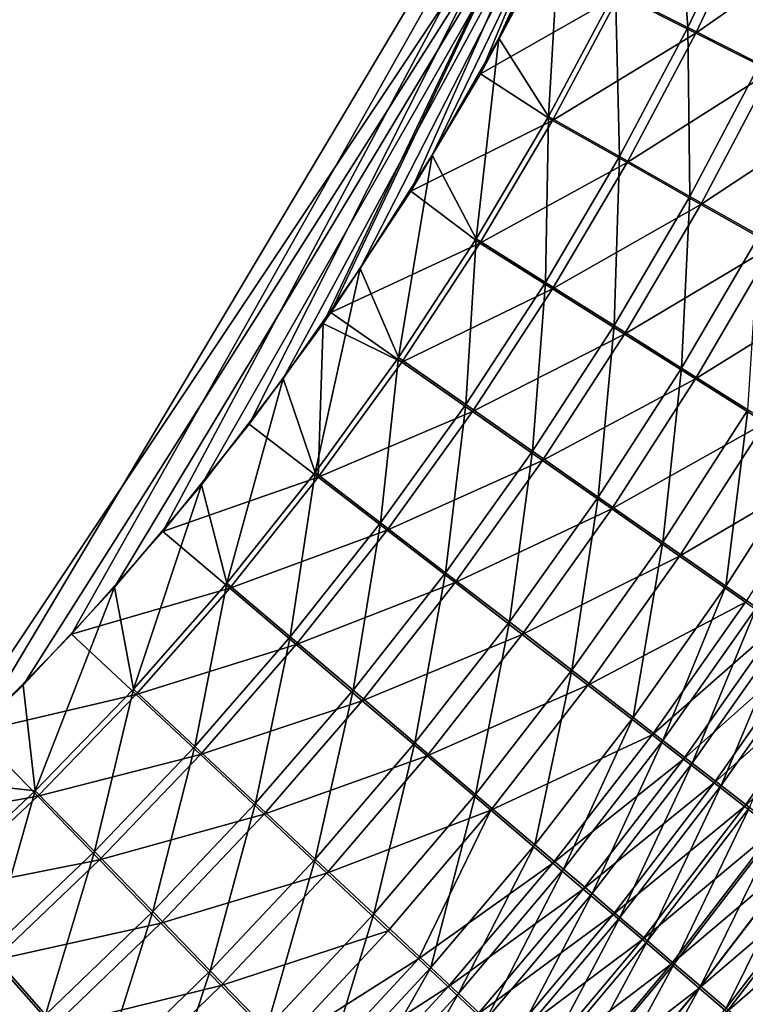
# Model space of a CAD drawing. Header units: metres. Extents: x -900 to 900, y -400 to 400.
# Tile 181 of 253: x 522 to 557, y -201 to -155. Entities that reach past the tile are written whole.
import ezdxf

# ---------------------------------------------------------------- set-up
doc = ezdxf.new("R2010")
doc.units = ezdxf.units.M

msp = doc.modelspace()

# ---------------------------------------------------------------- linework, layer by layer
at = {"layer": 'top'}
for points in [[(553.106445, -138.14418, -490.004761), (63.258526, -33.780186, -500.496002), (518.09021, -190.658234, -490.42038)], [(556.825012, -127.259506, -492.974121), (520.393921, -188.45813, -493.390167), (63.320282, -33.791721, -503.495331)], [(524.940674, -183.805832, -493.330048), (520.393921, -188.45813, -493.390167), (556.825012, -127.259506, -492.974121)], [(529.259338, -178.941071, -493.274384), (524.940674, -183.805832, -493.330048), (556.825012, -127.259506, -492.974121)], [(556.825012, -127.259506, -492.974121), (533.353516, -173.861588, -493.223022), (529.259338, -178.941071, -493.274384)], [(536.854431, -169.092468, -493.180328), (533.353516, -173.861588, -493.223022), (556.825012, -127.259506, -492.974121)], [(537.210266, -168.582886, -493.176056), (536.854431, -169.092468, -493.180328), (556.825012, -127.259506, -492.974121)], [(556.825012, -127.259506, -492.974121), (540.996582, -162.835785, -493.131531), (537.210266, -168.582886, -493.176056)], [(544.293823, -157.267899, -493.094208), (540.996582, -162.835785, -493.131531), (556.825012, -127.259506, -492.974121)], [(547.262329, -151.688629, -493.062073), (544.293823, -157.267899, -493.094208), (556.825012, -127.259506, -492.974121)], [(522.644226, -186.225739, -490.359344), (553.106445, -138.14418, -490.004761), (518.09021, -190.658234, -490.42038)], [(522.644226, -186.225739, -490.359344), (526.977783, -181.583008, -490.302704), (553.106445, -138.14418, -490.004761)], [(526.977783, -181.583008, -490.302704), (531.085754, -176.740479, -490.250458), (553.106445, -138.14418, -490.004761)], [(553.106445, -138.14418, -490.004761), (531.085754, -176.740479, -490.250458), (534.963257, -171.708542, -490.202545)], [(534.963257, -171.708542, -490.202545), (538.605225, -166.497635, -490.158966), (553.106445, -138.14418, -490.004761)], [(538.605225, -166.497635, -490.158966), (542.006714, -161.118149, -490.119659), (553.106445, -138.14418, -490.004761)], [(553.106445, -138.14418, -490.004761), (542.006714, -161.118149, -490.119659), (545.162659, -155.580505, -490.084595)], [(545.162659, -155.580505, -490.084595), (548.068054, -149.895493, -490.053741), (553.106445, -138.14418, -490.004761)], [(553.566162, -147.255356, -489.828522), (550.682861, -153.347855, -489.857574), (554.117615, -155.081833, -489.402283)], [(554.117615, -155.081833, -489.402283), (557.074097, -148.824234, -489.373566), (553.566162, -147.255356, -489.828522)], [(557.459167, -149.062012, -492.340027), (554.48822, -155.343185, -492.368805), (550.881714, -153.52005, -492.846985)], [(557.521423, -156.801529, -488.698975), (557.074097, -148.824234, -489.373566), (554.117615, -155.081833, -489.402283)], [(557.459167, -149.062012, -492.340027), (561.109558, -150.697968, -491.602295), (554.48822, -155.343185, -492.368805)], [(548.068054, -149.895493, -490.053741), (545.162659, -155.580505, -490.084595), (547.523926, -159.297791, -489.890869)], [(548.068054, -149.895493, -490.053741), (547.523926, -159.297791, -489.890869), (550.682861, -153.347855, -489.857574)], [(561.109558, -150.697968, -491.602295), (558.062195, -157.151306, -491.630127), (554.48822, -155.343185, -492.368805)], [(544.293823, -157.267899, -493.094208), (547.262329, -151.688629, -493.062073), (550.881714, -153.52005, -492.846985)], [(550.682861, -153.347855, -489.857574), (547.523926, -159.297791, -489.890869), (550.88147, -161.195419, -489.434326)], [(550.682861, -153.347855, -489.857574), (550.88147, -161.195419, -489.434326), (554.117615, -155.081833, -489.402283)], [(547.711365, -159.484451, -492.880371), (544.293823, -157.267899, -493.094208), (550.881714, -153.52005, -492.846985)], [(550.881714, -153.52005, -492.846985), (554.48822, -155.343185, -492.368805), (547.711365, -159.484451, -492.880371)], [(554.117615, -155.081833, -489.402283), (550.88147, -161.195419, -489.434326), (554.208557, -163.077408, -488.728668)], [(554.208557, -163.077408, -488.728668), (557.521423, -156.801529, -488.698975), (554.117615, -155.081833, -489.402283)], [(545.162659, -155.580505, -490.084595), (542.006714, -161.118149, -490.119659), (544.097229, -165.091232, -489.928375)], [(545.162659, -155.580505, -490.084595), (544.097229, -165.091232, -489.928375), (547.523926, -159.297791, -489.890869)], [(554.48822, -155.343185, -492.368805), (551.236633, -161.47966, -492.400848), (547.711365, -159.484451, -492.880371)], [(554.48822, -155.343185, -492.368805), (558.062195, -157.151306, -491.630127), (551.236633, -161.47966, -492.400848)], [(557.488342, -164.934265, -487.776306), (557.521423, -156.801529, -488.698975), (554.208557, -163.077408, -488.728668)], [(540.996582, -162.835785, -493.131531), (544.293823, -157.267899, -493.094208), (547.711365, -159.484451, -492.880371)], [(558.062195, -157.151306, -491.630127), (554.729858, -163.458435, -491.659668), (551.236633, -161.47966, -492.400848)], [(558.062195, -157.151306, -491.630127), (561.585754, -158.935364, -490.633514), (554.729858, -163.458435, -491.659668)], [(561.585754, -158.935364, -490.633514), (558.173462, -165.410782, -490.659393), (554.729858, -163.458435, -491.659668)], [(547.523926, -159.297791, -489.890869), (544.097229, -165.091232, -489.928375), (547.373291, -167.151505, -489.469696)], [(547.523926, -159.297791, -489.890869), (547.373291, -167.151505, -489.469696), (550.88147, -161.195419, -489.434326)], [(544.272766, -165.291595, -492.917938), (540.996582, -162.835785, -493.131531), (547.711365, -159.484451, -492.880371)], [(547.711365, -159.484451, -492.880371), (551.236633, -161.47966, -492.400848), (544.272766, -165.291595, -492.917938)], [(542.006714, -161.118149, -490.119659), (538.605225, -166.497635, -490.158966), (540.410706, -170.714218, -489.970032)], [(542.006714, -161.118149, -490.119659), (540.410706, -170.714218, -489.970032), (544.097229, -165.091232, -489.928375)], [(550.88147, -161.195419, -489.434326), (547.373291, -167.151505, -489.469696), (550.619202, -169.194733, -488.760132)], [(550.88147, -161.195419, -489.434326), (550.619202, -169.194733, -488.760132), (554.208557, -163.077408, -488.728668)], [(551.236633, -161.47966, -492.400848), (547.712219, -167.457825, -492.436188), (544.272766, -165.291595, -492.917938)], [(551.236633, -161.47966, -492.400848), (554.729858, -163.458435, -491.659668), (547.712219, -167.457825, -492.436188)], [(537.210266, -168.582886, -493.176056), (540.996582, -162.835785, -493.131531), (544.272766, -165.291595, -492.917938)], [(554.208557, -163.077408, -488.728668), (550.619202, -169.194733, -488.760132), (553.818665, -171.210526, -487.802185)], [(553.818665, -171.210526, -487.802185), (557.488342, -164.934265, -487.776306), (554.208557, -163.077408, -488.728668)], [(554.729858, -163.458435, -491.659668), (551.120056, -169.606125, -491.690887), (547.712219, -167.457825, -492.436188)], [(554.729858, -163.458435, -491.659668), (558.173462, -165.410782, -490.659393), (551.120056, -169.606125, -491.690887)], [(556.95575, -173.18895, -486.599091), (557.488342, -164.934265, -487.776306), (553.818665, -171.210526, -487.802185)], [(540.573792, -170.927414, -492.959686), (537.210266, -168.582886, -493.176056), (544.272766, -165.291595, -492.917938)], [(544.097229, -165.091232, -489.928375), (540.410706, -170.714218, -489.970032), (543.600586, -172.936569, -489.50827)], [(544.272766, -165.291595, -492.917938), (547.712219, -167.457825, -492.436188), (540.573792, -170.927414, -492.959686)], [(544.097229, -165.091232, -489.928375), (543.600586, -172.936569, -489.50827), (547.373291, -167.151505, -489.469696)], [(558.173462, -165.410782, -490.659393), (554.479065, -171.725586, -490.684692), (551.120056, -169.606125, -491.690887)], [(558.173462, -165.410782, -490.659393), (561.550659, -167.327148, -489.403351), (554.479065, -171.725586, -490.684692)], [(538.605225, -166.497635, -490.158966), (534.963257, -171.708542, -490.202545), (536.472107, -176.152863, -490.015869)], [(538.605225, -166.497635, -490.158966), (536.472107, -176.152863, -490.015869), (540.410706, -170.714218, -489.970032)], [(547.373291, -167.151505, -489.469696), (543.600586, -172.936569, -489.50827), (546.760803, -175.140396, -488.793304)], [(547.373291, -167.151505, -489.469696), (546.760803, -175.140396, -488.793304), (550.619202, -169.194733, -488.760132)], [(561.550659, -167.327148, -489.403351), (557.772705, -173.805756, -489.42099), (554.479065, -171.725586, -490.684692)], [(547.712219, -167.457825, -492.436188), (543.922607, -173.264053, -492.47467), (540.573792, -170.927414, -492.959686)], [(547.712219, -167.457825, -492.436188), (551.120056, -169.606125, -491.690887), (543.922607, -173.264053, -492.47467)], [(536.854431, -169.092468, -493.180328), (537.210266, -168.582886, -493.176056), (540.573792, -170.927414, -492.959686)], [(536.622437, -176.377823, -493.005585), (533.353516, -173.861588, -493.223022), (536.854431, -169.092468, -493.180328)], [(536.622437, -176.377823, -493.005585), (536.854431, -169.092468, -493.180328), (540.573792, -170.927414, -492.959686)], [(550.619202, -169.194733, -488.760132), (546.760803, -175.140396, -488.793304), (549.875183, -177.314392, -487.827606)], [(550.619202, -169.194733, -488.760132), (549.875183, -177.314392, -487.827606), (553.818665, -171.210526, -487.802185)], [(551.120056, -169.606125, -491.690887), (547.240295, -175.581207, -491.723663), (543.922607, -173.264053, -492.47467)], [(551.120056, -169.606125, -491.690887), (554.479065, -171.725586, -490.684692), (547.240295, -175.581207, -491.723663)], [(540.410706, -170.714218, -489.970032), (536.472107, -176.152863, -490.015869), (539.571106, -178.537125, -489.550049)], [(540.573792, -170.927414, -492.959686), (543.922607, -173.264053, -492.47467), (536.622437, -176.377823, -493.005585)], [(540.410706, -170.714218, -489.970032), (539.571106, -178.537125, -489.550049), (543.600586, -172.936569, -489.50827)], [(553.818665, -171.210526, -487.802185), (549.875183, -177.314392, -487.827606), (552.928223, -179.447769, -486.614502)], [(552.928223, -179.447769, -486.614502), (556.95575, -173.18895, -486.599091), (553.818665, -171.210526, -487.802185)], [(534.963257, -171.708542, -490.202545), (531.085754, -176.740479, -490.250458), (532.289368, -181.393188, -490.065796)], [(534.963257, -171.708542, -490.202545), (532.289368, -181.393188, -490.065796), (536.472107, -176.152863, -490.015869)], [(554.479065, -171.725586, -490.684692), (550.509766, -177.867004, -490.70929), (547.240295, -175.581207, -491.723663)], [(554.479065, -171.725586, -490.684692), (557.772705, -173.805756, -489.42099), (550.509766, -177.867004, -490.70929)], [(543.600586, -172.936569, -489.50827), (539.571106, -178.537125, -489.550049), (542.640747, -180.901321, -488.828064)], [(543.600586, -172.936569, -489.50827), (542.640747, -180.901321, -488.828064), (546.760803, -175.140396, -488.793304)], [(543.922607, -173.264053, -492.47467), (539.875549, -178.884705, -492.516296), (536.622437, -176.377823, -493.005585)], [(543.922607, -173.264053, -492.47467), (547.240295, -175.581207, -491.723663), (539.875549, -178.884705, -492.516296)], [(555.907166, -181.53154, -485.160217), (556.95575, -173.18895, -486.599091), (552.928223, -179.447769, -486.614502)], [(556.95575, -173.18895, -486.599091), (555.907166, -181.53154, -485.160217), (560.017639, -175.121811, -485.156921)], [(529.259338, -178.941071, -493.274384), (533.353516, -173.861588, -493.223022), (536.622437, -176.377823, -493.005585)], [(557.772705, -173.805756, -489.42099), (553.714905, -180.110062, -489.435028), (550.509766, -177.867004, -490.70929)], [(557.772705, -173.805756, -489.42099), (560.987244, -175.837997, -487.906189), (553.714905, -180.110062, -489.435028)], [(546.760803, -175.140396, -488.793304), (542.640747, -180.901321, -488.828064), (545.665222, -183.233185, -487.852417)], [(546.760803, -175.140396, -488.793304), (545.665222, -183.233185, -487.852417), (549.875183, -177.314392, -487.827606)], [(560.017639, -175.121811, -485.156921), (555.907166, -181.53154, -485.160217), (557.365051, -182.5522, -484.344788)], [(547.240295, -175.581207, -491.723663), (543.0979, -181.370483, -491.757843), (539.875549, -178.884705, -492.516296)], [(547.240295, -175.581207, -491.723663), (550.509766, -177.867004, -490.70929), (543.0979, -181.370483, -491.757843)], [(536.472107, -176.152863, -490.015869), (532.289368, -181.393188, -490.065796), (535.292358, -183.939667, -489.594971)], [(536.472107, -176.152863, -490.015869), (535.292358, -183.939667, -489.594971), (539.571106, -178.537125, -489.550049)], [(560.987244, -175.837997, -487.906189), (556.842163, -182.300995, -487.90741), (553.714905, -180.110062, -489.435028)], [(532.426697, -181.628784, -493.055542), (529.259338, -178.941071, -493.274384), (536.622437, -176.377823, -493.005585)], [(536.622437, -176.377823, -493.005585), (539.875549, -178.884705, -492.516296), (532.426697, -181.628784, -493.055542)], [(531.085754, -176.740479, -490.250458), (526.977783, -181.583008, -490.302704), (527.870422, -186.42131, -490.119781)], [(531.085754, -176.740479, -490.250458), (527.870422, -186.42131, -490.119781), (532.289368, -181.393188, -490.065796)], [(549.875183, -177.314392, -487.827606), (545.665222, -183.233185, -487.852417), (548.629211, -185.520981, -486.626495)], [(549.875183, -177.314392, -487.827606), (548.629211, -185.520981, -486.626495), (552.928223, -179.447769, -486.614502)], [(550.509766, -177.867004, -490.70929), (546.272827, -183.82225, -490.733002), (543.0979, -181.370483, -491.757843)], [(550.509766, -177.867004, -490.70929), (553.714905, -180.110062, -489.435028), (546.272827, -183.82225, -490.733002)], [(539.571106, -178.537125, -489.550049), (535.292358, -183.939667, -489.594971), (538.266357, -186.464417, -488.864288)], [(539.571106, -178.537125, -489.550049), (538.266357, -186.464417, -488.864288), (542.640747, -180.901321, -488.828064)], [(524.940674, -183.805832, -493.330048), (529.259338, -178.941071, -493.274384), (532.426697, -181.628784, -493.055542)], [(539.875549, -178.884705, -492.516296), (535.578796, -184.306183, -492.560974), (532.426697, -181.628784, -493.055542)], [(539.875549, -178.884705, -492.516296), (543.0979, -181.370483, -491.757843), (535.578796, -184.306183, -492.560974)], [(552.928223, -179.447769, -486.614502), (548.629211, -185.520981, -486.626495), (551.520264, -187.755005, -485.156647)], [(551.520264, -187.755005, -485.156647), (555.907166, -181.53154, -485.160217), (552.928223, -179.447769, -486.614502)], [(553.714905, -180.110062, -489.435028), (549.384216, -186.227661, -489.44519), (546.272827, -183.82225, -490.733002)], [(553.714905, -180.110062, -489.435028), (556.842163, -182.300995, -487.90741), (549.384216, -186.227661, -489.44519)], [(542.640747, -180.901321, -488.828064), (538.266357, -186.464417, -488.864288), (541.19574, -188.954193, -487.876434)], [(542.640747, -180.901321, -488.828064), (541.19574, -188.954193, -487.876434), (545.665222, -183.233185, -487.852417)], [(532.289368, -181.393188, -490.065796), (527.870422, -186.42131, -490.119781), (530.772095, -189.130692, -489.642944)], [(532.289368, -181.393188, -490.065796), (530.772095, -189.130692, -489.642944), (535.292358, -183.939667, -489.594971)], [(543.0979, -181.370483, -491.757843), (538.7005, -186.960754, -491.793396), (535.578796, -184.306183, -492.560974)], [(543.0979, -181.370483, -491.757843), (546.272827, -183.82225, -490.733002), (538.7005, -186.960754, -491.793396)], [(526.977783, -181.583008, -490.302704), (522.644226, -186.225739, -490.359344), (523.226501, -191.224335, -490.177795)], [(526.977783, -181.583008, -490.302704), (523.226501, -191.224335, -490.177795), (527.870422, -186.42131, -490.119781)], [(527.994629, -186.666229, -493.109589), (524.940674, -183.805832, -493.330048), (532.426697, -181.628784, -493.055542)], [(532.426697, -181.628784, -493.055542), (535.578796, -184.306183, -492.560974), (527.994629, -186.666229, -493.109589)], [(552.934692, -188.848984, -484.332489), (555.907166, -181.53154, -485.160217), (551.520264, -187.755005, -485.156647)], [(555.907166, -181.53154, -485.160217), (552.934692, -188.848984, -484.332489), (557.365051, -182.5522, -484.344788)], [(556.842163, -182.300995, -487.90741), (552.419067, -188.576553, -487.901184), (549.384216, -186.227661, -489.44519)], [(556.842163, -182.300995, -487.90741), (558.372681, -183.374115, -487.050873), (552.419067, -188.576553, -487.901184)], [(557.365051, -182.5522, -484.344788), (552.934692, -188.848984, -484.332489), (554.326477, -189.926071, -483.450012)], [(557.365051, -182.5522, -484.344788), (554.326477, -189.926071, -483.450012), (558.799927, -183.557266, -483.47168)], [(545.665222, -183.233185, -487.852417), (541.19574, -188.954193, -487.876434), (544.065613, -191.396286, -486.634796)], [(545.665222, -183.233185, -487.852417), (544.065613, -191.396286, -486.634796), (548.629211, -185.520981, -486.626495)], [(558.372681, -183.374115, -487.050873), (553.903809, -189.726761, -487.035431), (552.419067, -188.576553, -487.901184)], [(558.372681, -183.374115, -487.050873), (559.878967, -184.430878, -486.133728), (553.903809, -189.726761, -487.035431)], [(558.799927, -183.557266, -483.47168), (554.326477, -189.926071, -483.450012), (555.694031, -190.985123, -482.510132)], [(558.799927, -183.557266, -483.47168), (555.694031, -190.985123, -482.510132), (560.210205, -184.545715, -482.541748)], [(520.393921, -188.45813, -493.390167), (524.940674, -183.805832, -493.330048), (527.994629, -186.666229, -493.109589)], [(535.292358, -183.939667, -489.594971), (530.772095, -189.130692, -489.642944), (533.645081, -191.816605, -488.901947)], [(535.292358, -183.939667, -489.594971), (533.645081, -191.816605, -488.901947), (538.266357, -186.464417, -488.864288)], [(546.272827, -183.82225, -490.733002), (541.775391, -189.578537, -490.755646), (538.7005, -186.960754, -491.793396)], [(546.272827, -183.82225, -490.733002), (549.384216, -186.227661, -489.44519), (541.775391, -189.578537, -490.755646)], [(535.578796, -184.306183, -492.560974), (531.040161, -189.514893, -492.608643), (527.994629, -186.666229, -493.109589)], [(535.578796, -184.306183, -492.560974), (538.7005, -186.960754, -491.793396), (531.040161, -189.514893, -492.608643)], [(559.878967, -184.430878, -486.133728), (555.364807, -190.859222, -486.108429), (553.903809, -189.726761, -487.035431)], [(559.878967, -184.430878, -486.133728), (561.359497, -185.470139, -485.156921), (555.364807, -190.859222, -486.108429)], [(560.210205, -184.545715, -482.541748), (555.694031, -190.985123, -482.510132), (557.03595, -192.024994, -481.513733)], [(548.629211, -185.520981, -486.626495), (544.065613, -191.396286, -486.634796), (546.863586, -193.780182, -485.145935)], [(548.629211, -185.520981, -486.626495), (546.863586, -193.780182, -485.145935), (551.520264, -187.755005, -485.156647)], [(561.359497, -185.470139, -485.156921), (556.800354, -191.972702, -485.121124), (555.364807, -190.859222, -486.108429)], [(561.359497, -185.470139, -485.156921), (562.812622, -186.490784, -484.121338), (556.800354, -191.972702, -485.121124)], [(522.644226, -186.225739, -490.359344), (518.09021, -190.658234, -490.42038), (523.226501, -191.224335, -490.177795)], [(527.870422, -186.42131, -490.119781), (523.226501, -191.224335, -490.177795), (526.021057, -194.097519, -489.693878)], [(527.870422, -186.42131, -490.119781), (526.021057, -194.097519, -489.693878), (530.772095, -189.130692, -489.642944)], [(538.266357, -186.464417, -488.864288), (533.645081, -191.816605, -488.901947), (536.474121, -194.464737, -487.899506)], [(538.266357, -186.464417, -488.864288), (536.474121, -194.464737, -487.899506), (541.19574, -188.954193, -487.876434)], [(549.384216, -186.227661, -489.44519), (544.78772, -192.146164, -489.451294), (541.775391, -189.578537, -490.755646)], [(549.384216, -186.227661, -489.44519), (552.419067, -188.576553, -487.901184), (544.78772, -192.146164, -489.451294)], [(562.812622, -186.490784, -484.121338), (558.208984, -193.06601, -484.074432), (556.800354, -191.972702, -485.121124)], [(523.337769, -191.477264, -493.167603), (520.393921, -188.45813, -493.390167), (527.994629, -186.666229, -493.109589)], [(527.994629, -186.666229, -493.109589), (531.040161, -189.514893, -492.608643), (523.337769, -191.477264, -493.167603)], [(538.7005, -186.960754, -491.793396), (534.055603, -192.338882, -491.8302), (531.040161, -189.514893, -492.608643)], [(538.7005, -186.960754, -491.793396), (541.775391, -189.578537, -490.755646), (534.055603, -192.338882, -491.8302)], [(551.520264, -187.755005, -485.156647), (546.863586, -193.780182, -485.145935), (548.231995, -194.947205, -484.311096)], [(548.231995, -194.947205, -484.311096), (552.934692, -188.848984, -484.332489), (551.520264, -187.755005, -485.156647)], [(515.65564, -192.85997, -493.454346), (520.393921, -188.45813, -493.390167), (523.337769, -191.477264, -493.167603)], [(552.419067, -188.576553, -487.901184), (547.724609, -194.652588, -487.887207), (544.78772, -192.146164, -489.451294)], [(552.419067, -188.576553, -487.901184), (553.903809, -189.726761, -487.035431), (547.724609, -194.652588, -487.887207)], [(549.578064, -196.095947, -483.417175), (552.934692, -188.848984, -484.332489), (548.231995, -194.947205, -484.311096)], [(552.934692, -188.848984, -484.332489), (549.578064, -196.095947, -483.417175), (554.326477, -189.926071, -483.450012)], [(530.772095, -189.130692, -489.642944), (526.021057, -194.097519, -489.693878), (528.787292, -196.945404, -488.940765)], [(530.772095, -189.130692, -489.642944), (528.787292, -196.945404, -488.940765), (533.645081, -191.816605, -488.901947)], [(541.19574, -188.954193, -487.876434), (536.474121, -194.464737, -487.899506), (539.244446, -197.061325, -486.639191)], [(541.19574, -188.954193, -487.876434), (539.244446, -197.061325, -486.639191), (544.065613, -191.396286, -486.634796)], [(531.040161, -189.514893, -492.608643), (526.270569, -194.498108, -492.65921), (523.337769, -191.477264, -493.167603)], [(531.040161, -189.514893, -492.608643), (534.055603, -192.338882, -491.8302), (526.270569, -194.498108, -492.65921)], [(541.775391, -189.578537, -490.755646), (537.024841, -195.123108, -490.777069), (534.055603, -192.338882, -491.8302)], [(541.775391, -189.578537, -490.755646), (544.78772, -192.146164, -489.451294), (537.024841, -195.123108, -490.777069)], [(553.903809, -189.726761, -487.035431), (549.16095, -195.879593, -487.010193), (547.724609, -194.652588, -487.887207)], [(553.903809, -189.726761, -487.035431), (555.364807, -190.859222, -486.108429), (549.16095, -195.879593, -487.010193)], [(554.326477, -189.926071, -483.450012), (549.578064, -196.095947, -483.417175), (550.90033, -197.225174, -482.465118)], [(554.326477, -189.926071, -483.450012), (550.90033, -197.225174, -482.465118), (555.694031, -190.985123, -482.510132)], [(523.226501, -191.224335, -490.177795), (518.09021, -190.658234, -490.42038), (518.372864, -195.790604, -490.239655)], [(555.364807, -190.859222, -486.108429), (550.573853, -197.087372, -486.071136), (549.16095, -195.879593, -487.010193)], [(555.364807, -190.859222, -486.108429), (556.800354, -191.972702, -485.121124), (550.573853, -197.087372, -486.071136)], [(555.694031, -190.985123, -482.510132), (550.90033, -197.225174, -482.465118), (552.197388, -198.333649, -481.455811)], [(555.694031, -190.985123, -482.510132), (552.197388, -198.333649, -481.455811), (557.03595, -192.024994, -481.513733)], [(518.471558, -196.050323, -493.229462), (515.65564, -192.85997, -493.454346), (523.337769, -191.477264, -493.167603)], [(521.053833, -198.828476, -489.747498), (523.226501, -191.224335, -490.177795), (518.372864, -195.790604, -490.239655)], [(523.337769, -191.477264, -493.167603), (526.270569, -194.498108, -492.65921), (518.471558, -196.050323, -493.229462)], [(523.226501, -191.224335, -490.177795), (521.053833, -198.828476, -489.747498), (526.021057, -194.097519, -489.693878)], [(544.065613, -191.396286, -486.634796), (539.244446, -197.061325, -486.639191), (541.94397, -199.595032, -485.127747)], [(544.065613, -191.396286, -486.634796), (541.94397, -199.595032, -485.127747), (546.863586, -193.780182, -485.145935)], [(533.645081, -191.816605, -488.901947), (528.787292, -196.945404, -488.940765), (531.510193, -199.752487, -487.921326)], [(533.645081, -191.816605, -488.901947), (531.510193, -199.752487, -487.921326), (536.474121, -194.464737, -487.899506)], [(556.800354, -191.972702, -485.121124), (551.961731, -198.274628, -485.070984), (550.573853, -197.087372, -486.071136)], [(556.800354, -191.972702, -485.121124), (558.208984, -193.06601, -484.074432), (551.961731, -198.274628, -485.070984)], [(557.03595, -192.024994, -481.513733), (552.197388, -198.333649, -481.455811), (553.467712, -199.420151, -480.390289)], [(553.467712, -199.420151, -480.390289), (558.350769, -193.04454, -480.461731), (557.03595, -192.024994, -481.513733)], [(534.055603, -192.338882, -491.8302), (529.173706, -197.49234, -491.867981), (526.270569, -194.498108, -492.65921)], [(534.055603, -192.338882, -491.8302), (537.024841, -195.123108, -490.777069), (529.173706, -197.49234, -491.867981)], [(544.78772, -192.146164, -489.451294), (539.932495, -197.853149, -489.453033), (537.024841, -195.123108, -490.777069)], [(541.359131, -199.194077, -488.691559), (539.932495, -197.853149, -489.453033), (544.78772, -192.146164, -489.451294)], [(544.78772, -192.146164, -489.451294), (547.724609, -194.652588, -487.887207), (541.359131, -199.194077, -488.691559)], [(554.710144, -200.483551, -479.269714), (558.350769, -193.04454, -480.461731), (553.467712, -199.420151, -480.390289)], [(559.637146, -194.042755, -479.355377), (558.350769, -193.04454, -480.461731), (554.710144, -200.483551, -479.269714)], [(558.208984, -193.06601, -484.074432), (553.32312, -199.440063, -484.010712), (551.961731, -198.274628, -485.070984)], [(558.208984, -193.06601, -484.074432), (559.589172, -194.13797, -482.96936), (553.32312, -199.440063, -484.010712)], [(546.863586, -193.780182, -485.145935), (541.94397, -199.595032, -485.127747), (543.263672, -200.834961, -484.280182)], [(546.863586, -193.780182, -485.145935), (543.263672, -200.834961, -484.280182), (548.231995, -194.947205, -484.311096)], [(526.021057, -194.097519, -489.693878), (521.053833, -198.828476, -489.747498), (523.706848, -201.839066, -488.980408)], [(526.021057, -194.097519, -489.693878), (523.706848, -201.839066, -488.980408), (528.787292, -196.945404, -488.940765)], [(559.589172, -194.13797, -482.96936), (554.656494, -200.582382, -482.891327), (553.32312, -199.440063, -484.010712)], [(559.589172, -194.13797, -482.96936), (560.939453, -195.187469, -481.807159), (554.656494, -200.582382, -482.891327)], [(555.923279, -201.522751, -478.095428), (559.637146, -194.042755, -479.355377), (554.710144, -200.483551, -479.269714)], [(560.893799, -195.0186, -478.195892), (559.637146, -194.042755, -479.355377), (555.923279, -201.522751, -478.095428)], [(526.270569, -194.498108, -492.65921), (521.284912, -199.244263, -492.712402), (518.471558, -196.050323, -493.229462)], [(526.270569, -194.498108, -492.65921), (529.173706, -197.49234, -491.867981), (521.284912, -199.244263, -492.712402)], [(536.474121, -194.464737, -487.899506), (531.510193, -199.752487, -487.921326), (534.175171, -202.503922, -486.639191)], [(536.474121, -194.464737, -487.899506), (534.175171, -202.503922, -486.639191), (539.244446, -197.061325, -486.639191)], [(547.724609, -194.652588, -487.887207), (542.765747, -200.517075, -487.865143), (541.359131, -199.194077, -488.691559)], [(547.724609, -194.652588, -487.887207), (549.16095, -195.879593, -487.010193), (542.765747, -200.517075, -487.865143)], [(537.024841, -195.123108, -490.777069), (532.03125, -200.443665, -490.796936), (529.173706, -197.49234, -491.867981)], [(537.024841, -195.123108, -490.777069), (539.932495, -197.853149, -489.453033), (532.03125, -200.443665, -490.796936)], [(548.231995, -194.947205, -484.311096), (543.263672, -200.834961, -484.280182), (544.56134, -202.055161, -483.372711)], [(544.56134, -202.055161, -483.372711), (549.578064, -196.095947, -483.417175), (548.231995, -194.947205, -484.311096)], [(560.939453, -195.187469, -481.807159), (555.96051, -201.700409, -481.714172), (554.656494, -200.582382, -482.891327)], [(560.893799, -195.0186, -478.195892), (555.923279, -201.522751, -478.095428), (557.105835, -202.536682, -476.868683)], [(560.939453, -195.187469, -481.807159), (562.258545, -196.213455, -480.589172), (555.96051, -201.700409, -481.714172)], [(549.16095, -195.879593, -487.010193), (544.150818, -201.820709, -486.974731), (542.765747, -200.517075, -487.865143)], [(549.16095, -195.879593, -487.010193), (550.573853, -197.087372, -486.071136), (544.150818, -201.820709, -486.974731)], [(545.835571, -203.254257, -482.406189), (549.578064, -196.095947, -483.417175), (544.56134, -202.055161, -483.372711)], [(549.578064, -196.095947, -483.417175), (545.835571, -203.254257, -482.406189), (550.90033, -197.225174, -482.465118)], [(562.258545, -196.213455, -480.589172), (557.233765, -202.792984, -480.48056), (555.96051, -201.700409, -481.714172)], [(528.787292, -196.945404, -488.940765), (523.706848, -201.839066, -488.980408), (526.317078, -204.805618, -487.941284)], [(528.787292, -196.945404, -488.940765), (526.317078, -204.805618, -487.941284), (531.510193, -199.752487, -487.921326)], [(539.244446, -197.061325, -486.639191), (534.175171, -202.503922, -486.639191), (536.770508, -205.187515, -485.101379)], [(539.244446, -197.061325, -486.639191), (536.770508, -205.187515, -485.101379), (541.94397, -199.595032, -485.127747)], [(550.573853, -197.087372, -486.071136), (545.512756, -203.103577, -486.021332), (544.150818, -201.820709, -486.974731)], [(550.573853, -197.087372, -486.071136), (551.961731, -198.274628, -485.070984), (545.512756, -203.103577, -486.021332)], [(550.90033, -197.225174, -482.465118), (545.835571, -203.254257, -482.406189), (547.085022, -204.430939, -481.381622)], [(550.90033, -197.225174, -482.465118), (547.085022, -204.430939, -481.381622), (552.197388, -198.333649, -481.455811)], [(529.173706, -197.49234, -491.867981), (524.068848, -202.40947, -491.906433), (521.284912, -199.244263, -492.712402)], [(529.173706, -197.49234, -491.867981), (532.03125, -200.443665, -490.796936), (524.068848, -202.40947, -491.906433)], [(539.932495, -197.853149, -489.453033), (534.828064, -203.336456, -489.449921), (532.03125, -200.443665, -490.796936)], [(539.932495, -197.853149, -489.453033), (541.359131, -199.194077, -488.691559), (534.828064, -203.336456, -489.449921)], [(551.961731, -198.274628, -485.070984), (546.850098, -204.364273, -485.005951), (545.512756, -203.103577, -486.021332)], [(551.961731, -198.274628, -485.070984), (553.32312, -199.440063, -484.010712), (546.850098, -204.364273, -485.005951)], [(552.197388, -198.333649, -481.455811), (547.085022, -204.430939, -481.381622), (548.308167, -205.583878, -480.300018)], [(552.197388, -198.333649, -481.455811), (548.308167, -205.583878, -480.300018), (553.467712, -199.420151, -480.390289)], [(521.053833, -198.828476, -489.747498), (518.417847, -206.485901, -489.020477), (523.706848, -201.839066, -488.980408)], [(521.284912, -199.244263, -492.712402), (524.068848, -202.40947, -491.906433), (516.098083, -203.74176, -492.767975)], [(541.359131, -199.194077, -488.691559), (536.199768, -204.756851, -488.67514), (534.828064, -203.336456, -489.449921)], [(541.359131, -199.194077, -488.691559), (542.765747, -200.517075, -487.865143), (536.199768, -204.756851, -488.67514)], [(553.32312, -199.440063, -484.010712), (548.161377, -205.601379, -483.929596), (546.850098, -204.364273, -485.005951)], [(553.32312, -199.440063, -484.010712), (554.656494, -200.582382, -482.891327), (548.161377, -205.601379, -483.929596)], [(553.467712, -199.420151, -480.390289), (548.308167, -205.583878, -480.300018), (549.503845, -206.711868, -479.162598)], [(549.503845, -206.711868, -479.162598), (554.710144, -200.483551, -479.269714), (553.467712, -199.420151, -480.390289)], [(531.510193, -199.752487, -487.921326), (526.317078, -204.805618, -487.941284), (528.870361, -207.712143, -486.633972)], [(531.510193, -199.752487, -487.921326), (528.870361, -207.712143, -486.633972), (534.175171, -202.503922, -486.639191)], [(541.94397, -199.595032, -485.127747), (536.770508, -205.187515, -485.101379), (538.038513, -206.500229, -484.239044)], [(541.94397, -199.595032, -485.127747), (538.038513, -206.500229, -484.239044), (543.263672, -200.834961, -484.280182)], [(532.03125, -200.443665, -490.796936), (526.807922, -205.528397, -490.814636), (524.068848, -202.40947, -491.906433)], [(532.03125, -200.443665, -490.796936), (534.828064, -203.336456, -489.449921), (526.807922, -205.528397, -490.814636)], [(542.765747, -200.517075, -487.865143), (537.551697, -206.157883, -487.834229), (536.199768, -204.756851, -488.67514)], [(542.765747, -200.517075, -487.865143), (544.150818, -201.820709, -486.974731), (537.551697, -206.157883, -487.834229)], [(550.670776, -207.813721, -477.970734), (554.710144, -200.483551, -479.269714), (549.503845, -206.711868, -479.162598)], [(550.670776, -207.813721, -477.970734), (555.923279, -201.522751, -478.095428), (554.710144, -200.483551, -479.269714)], [(543.263672, -200.834961, -484.280182), (538.038513, -206.500229, -484.239044), (539.284912, -207.791641, -483.315704)], [(543.263672, -200.834961, -484.280182), (539.284912, -207.791641, -483.315704), (544.56134, -202.055161, -483.372711)], [(554.656494, -200.582382, -482.891327), (549.445129, -206.813522, -482.793274), (548.161377, -205.601379, -483.929596)], [(554.656494, -200.582382, -482.891327), (555.96051, -201.700409, -481.714172), (549.445129, -206.813522, -482.793274)]]:
    msp.add_3dface(points, dxfattribs=at)

doc.saveas('drawing.dxf')
